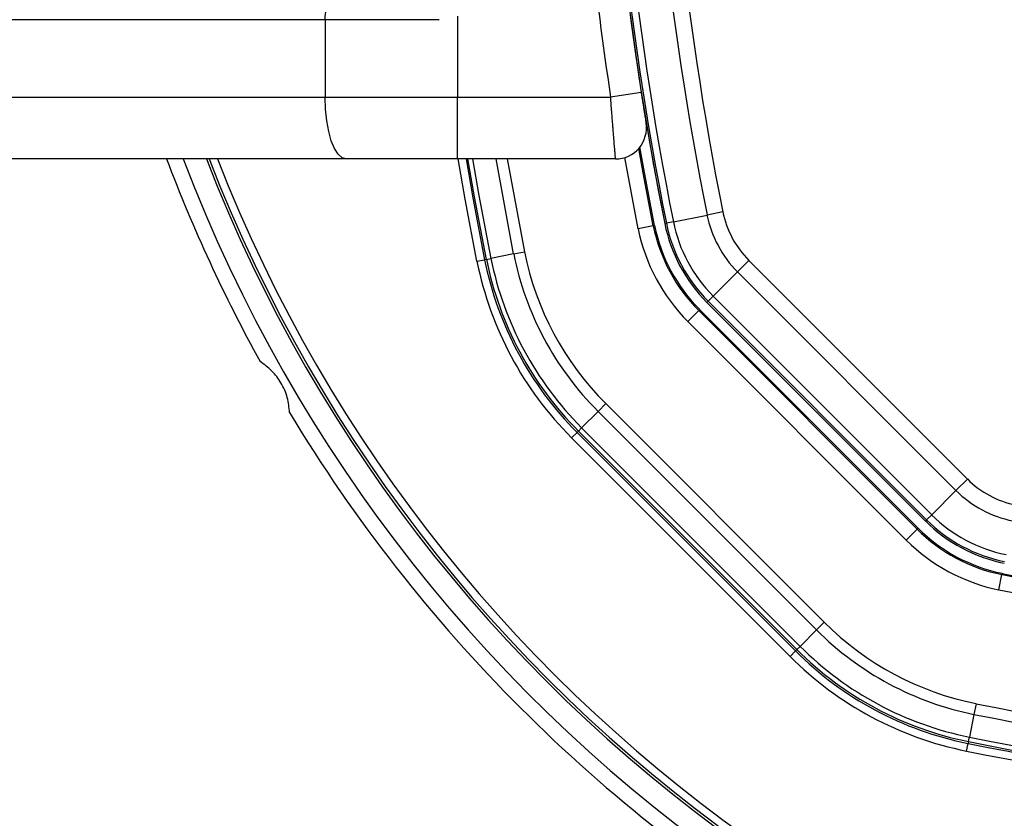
# Model space of a CAD drawing. Header units: millimetres. Extents: x 20 to 26560, y 40 to 17955.
# Tile 56 of 90: x 9782 to 9909, y 12931 to 13034. Entities that reach past the tile are written whole.
import ezdxf

# ---------------------------------------------------------------- set-up
doc = ezdxf.new("R2010")
doc.units = ezdxf.units.MM
doc.header["$LTSCALE"] = 2

msp = doc.modelspace()

# ---------------------------------------------------------------- linework, layer by layer
at = {"color": 7, "linetype": 'Continuous', "lineweight": 25}
for p, q in [((9838.74, 13034.69), (9838.74, 13024.25)), ((9821.64, 13034.25), (9736.83, 13034.25)), ((9821.64, 13034.25), (9821.64, 13024.25)), ((9836.4, 13034.25), (9821.64, 13034.25)), ((9861.93, 13028.78), (9862.51, 13024.86)), ((9862.51, 13024.86), (9858.56, 13024.25)), ((9736.83, 13024.25), (9821.64, 13024.25)), ((9821.64, 13024.25), (9838.74, 13024.25)), ((9838.74, 13024.25), (9858.56, 13024.25)), ((9838.74, 13016.25), (9838.74, 13024.25)), ((9824.38, 13016.25), (9739.56, 13016.25)), ((9838.74, 13016.25), (9824.38, 13016.25)), ((9859.19, 13016.25), (9838.74, 13016.25)), ((9873.07, 13009.42), (9871.03, 13009.01)), ((9865.77, 13007.96), (9865.56, 13007.91)), ((9866.67, 13008.14), (9865.77, 13007.96)), ((9866.67, 13008.14), (9871.03, 13009.01)), ((9864.08, 13007.62), (9862.12, 13007.22)), ((9864.25, 13007.65), (9864.08, 13007.62)), ((9846.02, 13003.99), (9843.08, 13003.4)), ((9846.02, 13003.99), (9847.41, 13004.27)), ((9841.28, 13003.03), (9842.26, 13003.23)), ((9842.51, 13003.28), (9842.26, 13003.23)), ((9842.51, 13003.28), (9843.08, 13003.4)), ((9876.44, 13003.14), (9874.97, 13001.66)), ((9876.44, 13003.14), (9904.69, 12974.89)), ((9871.83, 12998.52), (9874.97, 13001.66)), ((9903.22, 12973.41), (9874.97, 13001.66)), ((9871.18, 12997.87), (9871.02, 12997.71)), ((9871.02, 12997.71), (9899.27, 12969.46)), ((9871.83, 12998.52), (9871.18, 12997.87)), ((9899.43, 12969.62), (9871.18, 12997.87)), ((9871.83, 12998.52), (9900.08, 12970.27)), ((9869.96, 12996.65), (9868.54, 12995.24)), ((9870.08, 12996.77), (9869.96, 12996.65)), ((9898.21, 12968.4), (9869.96, 12996.65)), ((9898.33, 12968.53), (9870.08, 12996.77)), ((9868.54, 12995.24), (9896.79, 12966.99)), ((9856.93, 12983.63), (9854.81, 12981.5)), ((9856.93, 12983.63), (9857.93, 12984.63)), ((9856.93, 12983.63), (9885.18, 12955.38)), ((9886.18, 12956.38), (9857.93, 12984.63)), ((9854.4, 12981.09), (9854.22, 12980.91)), ((9854.4, 12981.09), (9854.81, 12981.5)), ((9854.4, 12981.09), (9882.65, 12952.84)), ((9883.06, 12953.25), (9854.81, 12981.5)), ((9853.52, 12980.21), (9854.22, 12980.91)), ((9853.52, 12980.21), (9881.76, 12951.96)), ((9882.47, 12952.67), (9854.22, 12980.91)), ((9904.69, 12974.89), (9903.22, 12973.41)), ((9900.08, 12970.27), (9903.22, 12973.41)), ((9899.43, 12969.62), (9899.27, 12969.46)), ((9900.08, 12970.27), (9899.43, 12969.62)), ((9898.21, 12968.4), (9896.79, 12966.99)), ((9898.33, 12968.53), (9898.21, 12968.4)), ((9908.78, 12960.56), (9909.17, 12962.53)), ((9909.21, 12962.7), (9909.17, 12962.53)), ((9886.18, 12956.38), (9885.18, 12955.38)), ((9885.18, 12955.38), (9883.06, 12953.25)), ((9882.65, 12952.84), (9883.06, 12953.25)), ((9881.76, 12951.96), (9882.47, 12952.67)), ((9882.65, 12952.84), (9882.47, 12952.67)), ((9905.82, 12945.85), (9905.54, 12944.47)), ((9905.54, 12944.47), (9904.95, 12941.52)), ((9904.59, 12939.73), (9904.79, 12940.71)), ((9904.84, 12940.95), (9904.79, 12940.71)), ((9904.84, 12940.95), (9904.95, 12941.52))]:
    msp.add_line(p, q, dxfattribs=at)
at = {"color": 8, "linetype": 'Continuous', "lineweight": 25}
for p, q in [((9846.02, 13003.99), (9843.75, 13016.25)), ((9845.18, 13016.25), (9847.41, 13004.27)), ((9862.12, 13007.22), (9860.38, 13016.43))]:
    msp.add_line(p, q, dxfattribs=at)
at = {"color": 7, "linetype": 'Continuous', "lineweight": 25, "flags": 128}
for points in [[(9821.64, 13034.25), (9821.65, 13034.64), (9821.69, 13035.02), (9821.76, 13035.36), (9821.84, 13035.67), (9821.95, 13035.91), (9822.06, 13036.1), (9822.19, 13036.21), (9822.33, 13036.25)], [(9824.38, 13016.25), (9823.84, 13016.41), (9823.33, 13016.86), (9822.86, 13017.6), (9822.44, 13018.59), (9822.1, 13019.81), (9821.85, 13021.19), (9821.69, 13022.69), (9821.64, 13024.25)], [(9864.08, 13007.62), (9862.77, 13014.47), (9862.2, 13017.62)], [(9864.25, 13007.65), (9862.93, 13014.52), (9862.35, 13017.8)], [(9839.86, 13016.25), (9840.73, 13011.25), (9842.26, 13003.23)]]:
    msp.add_lwpolyline(points, dxfattribs=at)
at = {"color": 8, "linetype": 'Continuous', "lineweight": 25, "flags": 128}
for points in [[(9841.28, 13003.03), (9839.75, 13011.07), (9838.84, 13016.25)], [(9842.51, 13003.28), (9840.97, 13011.35), (9840.11, 13016.25)], [(9840.7, 13016.25), (9841.52, 13011.55), (9843.08, 13003.4)]]:
    msp.add_lwpolyline(points, dxfattribs=at)
at = {"color": 7, "linetype": 'Continuous', "lineweight": 25}
for centre, radius, start, end in [((10257.71, 13086.75), 399.78, 168.6328, 191.3672), ((10257.71, 13086.75), 398.86, 168.6328, 191.3672), ((10257.71, 13086.75), 394.42, 168.6328, 191.3672), ((10257.71, 13086.75), 392.33, 168.6328, 191.3672), ((10257.71, 13086.75), 400, 181.3375, 191.3672), ((10257.91, 13085.39), 404, 182.9276, 188.7036), ((10257.71, 13086.75), 400, 184.1474, 191.3672), ((9859.19, 13020.25), 4, 270, 9.2779), ((9988.31, 13086.75), 200, 200.6403, 208.9094), ((9988.31, 13086.75), 198, 200.8585, 339.1415), ((9988.31, 13086.75), 195.2, 201.1724, 338.8276), ((9885.16, 13011.86), 12.33, 191.3672, 225), ((9885.16, 13011.86), 20, 191.3672, 225), ((9885.16, 13011.86), 19.78, 191.3672, 225), ((9885.16, 13011.86), 18.86, 191.3672, 225), ((9885.16, 13011.86), 14.42, 191.3672, 225), ((9885.16, 13011.86), 23.5, 191.3672, 225), ((9885.16, 13011.86), 21.5, 191.3672, 225), ((9885.16, 13011.86), 21.33, 191.3672, 225), ((9885.16, 13011.86), 39.92, 191.3672, 225), ((9885.16, 13011.86), 38.51, 191.3672, 225), ((9885.16, 13011.86), 44.76, 191.3672, 225), ((9885.16, 13011.86), 43.76, 191.3672, 225), ((9885.16, 13011.86), 43.51, 191.3672, 225), ((9885.16, 13011.86), 42.92, 191.3672, 225), ((9988.31, 13086.75), 200, 211.0906, 238.9094), ((9913.41, 12983.61), 12.33, 225, 258.6328), ((9988.31, 13086.75), 317, 201.1719, 315), ((9913.41, 12983.61), 14.42, 225, 258.6328), ((9913.41, 12983.61), 19.78, 225, 258.6328), ((9913.41, 12983.61), 18.86, 225, 258.6328), ((9913.41, 12983.61), 21.5, 225, 258.6328), ((9913.41, 12983.61), 21.33, 225, 258.6328), ((9913.41, 12983.61), 20, 225, 258.6328), ((9988.31, 13086.75), 320, 201.9237, 315), ((9913.41, 12983.61), 23.5, 225, 258.6328), ((9988.31, 13356.15), 401.5, 258.6328, 266.604), ((9988.31, 13356.15), 401.33, 258.6328, 266.6247), ((9988.31, 13356.15), 403.5, 258.6328, 281.3672), ((9913.41, 12983.61), 38.51, 225, 258.6328), ((9913.41, 12983.61), 39.92, 225, 258.6328), ((9913.41, 12983.61), 42.92, 225, 258.6328), ((9913.41, 12983.61), 44.76, 225, 258.6328), ((9913.41, 12983.61), 43.76, 225, 258.6328), ((9913.41, 12983.61), 43.51, 225, 258.6328), ((9988.31, 13356.15), 418.51, 258.6328, 281.3672), ((9988.31, 13356.15), 419.92, 258.6328, 281.3672), ((9988.31, 13356.15), 423.76, 258.6328, 281.3672), ((9988.31, 13356.15), 423.51, 258.6328, 281.3672), ((9988.31, 13356.15), 422.92, 258.6328, 281.3672), ((9988.31, 13356.15), 424.76, 258.6328, 281.3672)]:
    msp.add_arc(centre, radius, start, end, dxfattribs=at)
at = {"color": 8, "linetype": 'Continuous', "lineweight": 25}
for radius, start, end in [(195.2, 201.1724, 338.8276), (194.87, 201.2097, 338.7903), (193.87, 201.3244, 338.6756)]:
    msp.add_arc((9988.31, 13086.75), radius, start, end, dxfattribs=at)
at = {"color": 7, "linetype": 'Continuous', "lineweight": 25}
for points, knots in [([(9862.51, 13024.86), (9862.54, 13024.7), (9862.58, 13024.4), (9862.66, 13023.88), (9862.75, 13023.3), (9862.85, 13022.72), (9862.93, 13022.19), (9863, 13021.74), (9863.06, 13021.37), (9863.11, 13021.1), (9863.13, 13020.93), (9863.14, 13020.91), (9863.14, 13020.9)], [0, 0, 0, 0, 0.073848, 0.148707, 0.254435, 0.363204, 0.467975, 0.575712, 0.680184, 0.787614, 0.892311, 1, 1, 1, 1]), ([(9859.19, 13016.25), (9859.19, 13016.26), (9859.19, 13016.27), (9859.18, 13016.35), (9859.17, 13016.49), (9859.16, 13016.68), (9859.13, 13017.01), (9859.1, 13017.44), (9859.05, 13017.95), (9859.01, 13018.53), (9858.95, 13019.19), (9858.9, 13019.92), (9858.85, 13020.5), (9858.8, 13021.11), (9858.75, 13021.74), (9858.71, 13022.33), (9858.65, 13023.01), (9858.61, 13023.63), (9858.57, 13024.09), (9858.56, 13024.25)], [0, 0, 0, 0, 0.052162, 0.104682, 0.158329, 0.212364, 0.264417, 0.370255, 0.424162, 0.476376, 0.582541, 0.636613, 0.689326, 0.742402, 0.796623, 0.851239, 0.888123, 0.962485, 1, 1, 1, 1]), ([(9817.04, 12983.47), (9816.98, 12984.12), (9816.86, 12985.4), (9816.03, 12987.32), (9814.77, 12988.97), (9813.76, 12989.69), (9813.23, 12990.07)], [0, 0, 0, 0, 0.25434, 0.510225, 0.74435, 1, 1, 1, 1])]:
    msp.add_open_spline(points, degree=3, knots=knots, dxfattribs=at)

doc.saveas('drawing.dxf')
